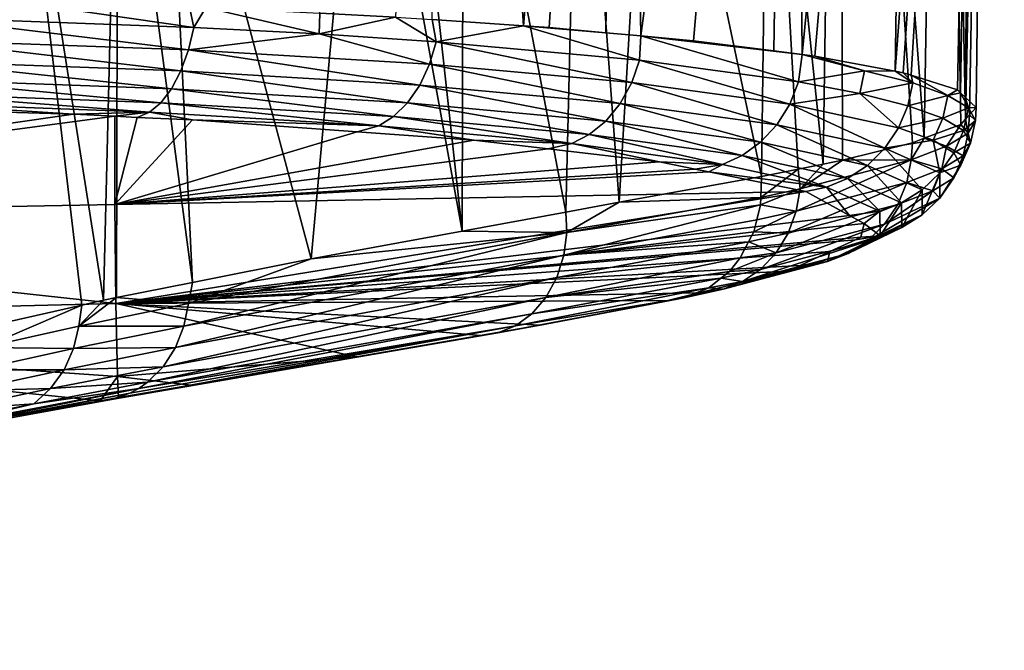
# Model space of a CAD drawing. Extents: x -0.075 to 0.075, y -0.08 to 0.
# Tile 24 of 178: x 0.01 to 0.024, y -0.078 to -0.069. Entities that reach past the tile are written whole.
import ezdxf

# ---------------------------------------------------------------- set-up
doc = ezdxf.new("R2010")
doc.units = 0
doc.layers.add('mesh', color=7, linetype='CONTINUOUS')

msp = doc.modelspace()

# ---------------------------------------------------------------- meshes
at = {"layer": 'mesh'}
mesh = msp.add_polyface(dxfattribs=at)
corners = [(0.023879, -0.069849, -0.029024), (0.024087, -0.052924, -0.026808), (0.024244, -0.053288, -0.031337), (0.02285, -0.069469, -0.023818), (0.023101, -0.05257, -0.02242), (0.018815, -0.051935, -0.014583), (0.017364, -0.068799, -0.014678), (0.01621, -0.051714, -0.01187), (0.018489, -0.045161, -0.013625), (0.01886, -0.044944, -0.014099), (0.022168, -0.042662, -0.019086), (0.021323, -0.052236, -0.018296), (0.023303, -0.04138, -0.021879), (0.024342, -0.038109, -0.031613), (0.023556, -0.053649, -0.035852), (0.017029, -0.038086, -0.046467), (0.016762, -0.038085, -0.046757), (0.016901, -0.054572, -0.047496), (0.016148, -0.057501, -0.048302), (0.016718, -0.057544, -0.047822), (0.019723, -0.05431, -0.044187), (0.018518, -0.057989, -0.045917), (0.019273, -0.058434, -0.044958), (0.018033, -0.057869, -0.04643), (0.016864, -0.05758, -0.047667), (0.020821, -0.060687, -0.042776), (0.020949, -0.061553, -0.042593), (0.022031, -0.053994, -0.040196), (0.020242, -0.059283, -0.043649), (0.020589, -0.059929, -0.043129), (0.021476, -0.069223, -0.020487), (0.019098, -0.068949, -0.016745), (0.018151, -0.045309, -0.013301), (0.016518, -0.046025, -0.011738), (0.020931, -0.043644, -0.016938), (0.021375, -0.043291, -0.01771), (0.019573, -0.044526, -0.01501), (0.020508, -0.043979, -0.016205), (0.023023, -0.041696, -0.02119), (0.023229, -0.041464, -0.021697), (0.024457, -0.038535, -0.028104), (0.024177, -0.039606, -0.025757), (0.024204, -0.039505, -0.025978), (0.022763, -0.038107, -0.037951), (0.020688, -0.0381, -0.041959), (0.017934, -0.038089, -0.045487), (0.019719, -0.058697, -0.044391)]
mesh.append_faces([[corners[k] for k in face] for face in [(0, 1, 2, 2), (1, 3, 4, 4), (5, 6, 7, 7), (8, 9, 5, 5), (10, 4, 11, 11), (4, 12, 1, 1), (2, 13, 14, 14), (15, 16, 17, 17), (17, 18, 19, 19), (20, 21, 22, 22), (20, 23, 21, 21), (17, 23, 20, 20), (17, 24, 23, 23), (19, 24, 17, 17), (25, 26, 27, 27), (28, 29, 27, 27), (4, 30, 11, 11), (31, 5, 11, 11), (5, 32, 8, 8), (5, 33, 32, 32), (7, 33, 5, 5), (34, 35, 11, 11), (11, 36, 37, 37), (5, 36, 11, 11), (5, 9, 36, 36), (38, 39, 4, 4), (1, 40, 2, 2), (41, 42, 1, 1), (14, 43, 27, 27), (27, 44, 20, 20), (45, 17, 20, 20), (20, 46, 27, 27), (22, 46, 20, 20)]])
mesh = msp.add_polyface(dxfattribs=at)
corners = [(0.021323, -0.052236, -0.018296), (0.021057, -0.06917, -0.019763), (0.019873, -0.06902, -0.01772), (0.018815, -0.051935, -0.014583), (0.017744, -0.068825, -0.015041), (0.017364, -0.068799, -0.014678), (0.01621, -0.051714, -0.01187), (0.015479, -0.068671, -0.012878), (0.014361, -0.068614, -0.012072), (0.014352, -0.06892, -0.012058), (0.016076, -0.069034, -0.01347), (0.01858, -0.068902, -0.016093), (0.019079, -0.069306, -0.016728), (0.018962, -0.069637, -0.016789), (0.015978, -0.069366, -0.013552), (0.012426, -0.069155, -0.010911), (0.012681, -0.06853, -0.01086), (0.015835, -0.069674, -0.013684), (0.01646, -0.071823, -0.04935), (0.015577, -0.063754, -0.050234), (0.015002, -0.06382, -0.05106), (0.016483, -0.063651, -0.049017), (0.017991, -0.071543, -0.047344), (0.018186, -0.063459, -0.046731), (0.018778, -0.071398, -0.046313), (0.019256, -0.063337, -0.045295), (0.020875, -0.071019, -0.043128), (0.020978, -0.063115, -0.042608), (0.014974, -0.063255, -0.050986), (0.019098, -0.068949, -0.016745), (0.016021, -0.068707, -0.013396), (0.021476, -0.069223, -0.020487), (0.021422, -0.069625, -0.020477), (0.01343, -0.06352, -0.053143), (0.012077, -0.064158, -0.055266)]
mesh.append_faces([[corners[k] for k in face] for face in [(0, 1, 2, 2), (3, 4, 5, 5), (6, 7, 8, 8), (7, 9, 8, 8), (7, 10, 9, 9), (11, 5, 4, 4), (10, 5, 12, 12), (13, 10, 12, 12), (14, 10, 13, 13), (14, 9, 10, 10), (15, 9, 14, 14), (16, 8, 9, 9), (17, 15, 14, 14), (18, 19, 20, 20), (18, 21, 19, 19), (22, 23, 21, 21), (24, 23, 22, 22), (24, 25, 23, 23), (26, 25, 24, 24), (26, 27, 25, 25), (28, 20, 19, 19), (29, 0, 2, 2), (11, 3, 29, 29), (6, 5, 30, 30), (30, 10, 7, 7), (11, 29, 5, 5), (29, 1, 31, 31), (29, 2, 1, 1), (32, 29, 31, 31), (12, 29, 32, 32), (12, 5, 29, 29), (10, 30, 5, 5), (33, 34, 20, 20)]])
mesh = msp.add_polyface(dxfattribs=at)
corners = [(0.022031, -0.053994, -0.040196), (0.020949, -0.061553, -0.042593), (0.020978, -0.063115, -0.042608), (0.023277, -0.070457, -0.037038), (0.023556, -0.053649, -0.035852), (0.021786, -0.070837, -0.041303), (0.022072, -0.07078, -0.040731), (0.023884, -0.070176, -0.033479), (0.024244, -0.053288, -0.031337), (0.023815, -0.070252, -0.034505), (0.02381, -0.069785, -0.028145), (0.023766, -0.069744, -0.027578), (0.024087, -0.052924, -0.026808), (0.02285, -0.069469, -0.023818), (0.021661, -0.069247, -0.020805), (0.023101, -0.05257, -0.02242), (0.01858, -0.068902, -0.016093), (0.017744, -0.068825, -0.015041), (0.018815, -0.051935, -0.014583), (0.020076, -0.059097, -0.043885), (0.020242, -0.059283, -0.043649), (0.019256, -0.063337, -0.045295), (0.018126, -0.061921, -0.04669), (0.018186, -0.063459, -0.046731), (0.018286, -0.059493, -0.046252), (0.018033, -0.057869, -0.04643), (0.017226, -0.059085, -0.047394), (0.018518, -0.057989, -0.045917), (0.019273, -0.058434, -0.044958), (0.016864, -0.05758, -0.047667), (0.016718, -0.057544, -0.047822), (0.018972, -0.060024, -0.045445), (0.016024, -0.061796, -0.049204), (0.017917, -0.061432, -0.046856), (0.01756, -0.061012, -0.047196), (0.01698, -0.060646, -0.047781), (0.020589, -0.059929, -0.043129), (0.020821, -0.060687, -0.042776), (0.019719, -0.058697, -0.044391)]
mesh.append_faces([[corners[k] for k in face] for face in [(0, 1, 2, 2), (0, 3, 4, 4), (5, 6, 0, 0), (4, 7, 8, 8), (3, 9, 4, 4), (10, 11, 12, 12), (13, 14, 15, 15), (16, 17, 18, 18), (0, 19, 20, 20), (21, 22, 23, 23), (21, 1, 22, 22), (2, 1, 21, 21), (24, 25, 26, 26), (24, 27, 25, 25), (28, 27, 24, 24), (26, 29, 30, 30), (25, 29, 26, 26), (31, 20, 19, 19), (32, 33, 34, 34), (35, 24, 26, 26), (34, 24, 35, 35), (31, 24, 34, 34), (31, 28, 24, 24), (0, 36, 37, 37), (0, 38, 19, 19), (22, 37, 36, 36), (1, 37, 22, 22), (38, 31, 19, 19), (31, 36, 20, 20), (34, 36, 31, 31), (34, 33, 36, 36), (22, 36, 33, 33), (38, 28, 31, 31)]])
mesh = msp.add_polyface(dxfattribs=at)
corners = [(0.020978, -0.063115, -0.042608), (0.020875, -0.071019, -0.043128), (0.021418, -0.070911, -0.042042), (0.021786, -0.070837, -0.041303), (0.022031, -0.053994, -0.040196), (0.024244, -0.053288, -0.031337), (0.023943, -0.070111, -0.032601), (0.024043, -0.070001, -0.031126), (0.023884, -0.070176, -0.033479), (0.023556, -0.053649, -0.035852), (0.023815, -0.070252, -0.034505), (0.023879, -0.069849, -0.029024), (0.02381, -0.069785, -0.028145), (0.024087, -0.052924, -0.026808), (0.022966, -0.06949, -0.024112), (0.02285, -0.069469, -0.023818), (0.023086, -0.069528, -0.024632), (0.023766, -0.069744, -0.027578), (0.023108, -0.069641, -0.024618), (0.023035, -0.069976, -0.02461), (0.022325, -0.069798, -0.022506), (0.023622, -0.069824, -0.026793), (0.02393, -0.070008, -0.029006), (0.023549, -0.070158, -0.026778), (0.022397, -0.069463, -0.022508), (0.021661, -0.069247, -0.020805), (0.021422, -0.069625, -0.020477), (0.021292, -0.069954, -0.020514), (0.023104, -0.070523, -0.037849), (0.023277, -0.070457, -0.037038), (0.022072, -0.07078, -0.040731), (0.021323, -0.052236, -0.018296), (0.021476, -0.069223, -0.020487), (0.021057, -0.06917, -0.019763), (0.023101, -0.05257, -0.02242)]
mesh.append_faces([[corners[k] for k in face] for face in [(0, 1, 2, 2), (3, 0, 2, 2), (4, 0, 3, 3), (5, 6, 7, 7), (5, 8, 6, 6), (9, 10, 8, 8), (11, 5, 7, 7), (12, 13, 11, 11), (13, 14, 15, 15), (13, 16, 14, 14), (13, 17, 16, 16), (18, 19, 20, 20), (21, 19, 18, 18), (16, 18, 14, 14), (16, 21, 18, 18), (17, 21, 16, 16), (17, 12, 21, 21), (22, 11, 7, 7), (22, 12, 11, 11), (22, 21, 12, 12), (23, 21, 22, 22), (23, 19, 21, 21), (24, 25, 15, 15), (18, 15, 14, 14), (18, 24, 15, 15), (20, 24, 18, 18), (20, 26, 24, 24), (27, 26, 20, 20), (4, 28, 29, 29), (4, 30, 28, 28), (31, 32, 33, 33), (34, 25, 32, 32), (24, 32, 25, 25), (26, 32, 24, 24)]])
mesh = msp.add_polyface(dxfattribs=at)
corners = [(0.01808, -0.070535, -0.017384), (0.017731, -0.070611, -0.017641), (0.016632, -0.070482, -0.016139), (0.020303, -0.070841, -0.020934), (0.0199, -0.07091, -0.021121), (0.019371, -0.070804, -0.019882), (0.021292, -0.069954, -0.020514), (0.019079, -0.069306, -0.016728), (0.021422, -0.069625, -0.020477), (0.018962, -0.069637, -0.016789), (0.020098, -0.070951, -0.021585), (0.020591, -0.07071, -0.020801), (0.021836, -0.071177, -0.024849), (0.020864, -0.070514, -0.020681), (0.018793, -0.069942, -0.016891), (0.021102, -0.070257, -0.020583), (0.01858, -0.070202, -0.017031), (0.018337, -0.070402, -0.0172), (0.015835, -0.069674, -0.013684), (0.015656, -0.069936, -0.013862), (0.015451, -0.070138, -0.014072), (0.015235, -0.070275, -0.014301), (0.014912, -0.07036, -0.014657), (0.012017, -0.069933, -0.011521), (0.012176, -0.069728, -0.011276), (0.012315, -0.069464, -0.011068), (0.015978, -0.069366, -0.013552), (0.012426, -0.069155, -0.010911), (0.01646, -0.071823, -0.04935), (0.015002, -0.06382, -0.05106), (0.014237, -0.072232, -0.052265), (0.017991, -0.071543, -0.047344), (0.016483, -0.063651, -0.049017), (0.011338, -0.071431, -0.021553)]
mesh.append_faces([[corners[k] for k in face] for face in [(0, 1, 2, 2), (3, 4, 5, 5), (6, 7, 8, 8), (9, 7, 6, 6), (3, 10, 4, 4), (11, 12, 3, 3), (13, 14, 15, 15), (13, 16, 14, 14), (11, 16, 13, 13), (11, 17, 16, 16), (3, 17, 11, 11), (3, 0, 17, 17), (5, 0, 3, 3), (5, 1, 0, 0), (16, 18, 14, 14), (16, 19, 18, 18), (17, 19, 16, 16), (17, 20, 19, 19), (0, 20, 17, 17), (0, 21, 20, 20), (2, 21, 0, 0), (2, 22, 21, 21), (23, 20, 21, 21), (24, 19, 20, 20), (25, 18, 19, 19), (15, 9, 6, 6), (14, 9, 15, 15), (14, 26, 9, 9), (18, 26, 14, 14), (25, 27, 18, 18), (28, 29, 30, 30), (31, 32, 28, 28), (33, 2, 1, 1)]])
mesh = msp.add_polyface(dxfattribs=at)
corners = [(0.008504, -0.068676, -0.008863), (0.009711, -0.068424, -0.009302), (0.012502, -0.068822, -0.010812), (0.00851, -0.068396, -0.008871), (0.008383, -0.068393, -0.008825), (0.008174, -0.06979, -0.009653), (0.011849, -0.070071, -0.011786), (0.00806, -0.06993, -0.009945), (0.012017, -0.069933, -0.011521), (0.008282, -0.069584, -0.009382), (0.012176, -0.069728, -0.011276), (0.008377, -0.069319, -0.009151), (0.012315, -0.069464, -0.011068), (0.012426, -0.069155, -0.010911), (0.008452, -0.06901, -0.008975), (0.014352, -0.06892, -0.012058), (0.012681, -0.06853, -0.01086), (0.015451, -0.070138, -0.014072), (0.015656, -0.069936, -0.013862), (0.010732, -0.070103, -0.01151), (0.008626, -0.073451, -0.061909), (0.009195, -0.06457, -0.060651), (0.008636, -0.064688, -0.062255), (0.009321, -0.073262, -0.06017), (0.009308, -0.064552, -0.060403), (0.009392, -0.073243, -0.059992), (0.009855, -0.064464, -0.059214), (0.011172, -0.072842, -0.056739), (0.011383, -0.064254, -0.056499), (0.010854, -0.072914, -0.05732), (0.008546, -0.064552, -0.062253), (0.01244, -0.068521, -0.010734), (0.008166, -0.073575, -0.063061), (0.007951, -0.064834, -0.064233), (0.012486, -0.07258, -0.054821), (0.012077, -0.064158, -0.055266), (0.014237, -0.072232, -0.052265), (0.015002, -0.06382, -0.05106), (0.00983, -0.064305, -0.059227), (0.007676, -0.06479, -0.065315)]
mesh.append_faces([[corners[k] for k in face] for face in [(0, 1, 2, 2), (0, 3, 1, 1), (4, 3, 0, 0), (5, 6, 7, 7), (5, 8, 6, 6), (9, 8, 5, 5), (9, 10, 8, 8), (11, 10, 9, 9), (11, 12, 10, 10), (0, 13, 14, 14), (2, 13, 0, 0), (2, 15, 13, 13), (16, 15, 2, 2), (10, 17, 8, 8), (12, 18, 10, 10), (6, 19, 7, 7), (12, 14, 13, 13), (11, 14, 12, 12), (20, 21, 22, 22), (23, 24, 21, 21), (25, 26, 24, 24), (26, 27, 28, 28), (25, 29, 26, 26), (21, 30, 22, 22), (2, 31, 16, 16), (2, 1, 31, 31), (32, 22, 33, 33), (34, 35, 28, 28), (36, 37, 35, 35), (33, 22, 30, 30), (38, 21, 24, 24), (38, 30, 21, 21), (39, 33, 30, 30)]])
mesh = msp.add_polyface(dxfattribs=at)
corners = [(0.015235, -0.070275, -0.014301), (0.014912, -0.07036, -0.014657), (0.012486, -0.070186, -0.012566), (0.011849, -0.070071, -0.011786), (0.01167, -0.070148, -0.012075), (0.012017, -0.069933, -0.011521), (0.011337, -0.070132, -0.011874), (0.011288, -0.074304, -0.053806), (0.011391, -0.074278, -0.0533), (0.012461, -0.074094, -0.051727), (0.011124, -0.074324, -0.053693), (0.011822, -0.074052, -0.054198), (0.010146, -0.074367, -0.056749), (0.011694, -0.074142, -0.054101), (0.012051, -0.073824, -0.05438), (0.010392, -0.074145, -0.056917), (0.012233, -0.073541, -0.054537), (0.01059, -0.073868, -0.057064), (0.012358, -0.073223, -0.054659), (0.01073, -0.073553, -0.05718), (0.012424, -0.072891, -0.054743), (0.010808, -0.073223, -0.057261), (0.011363, -0.072804, -0.05646), (0.012486, -0.07258, -0.054821), (0.014901, -0.073675, -0.048536), (0.014237, -0.072232, -0.052265), (0.018007, -0.071844, -0.047315), (0.01796, -0.07218, -0.047235), (0.017856, -0.072506, -0.047112), (0.017696, -0.0728, -0.046952), (0.017488, -0.073042, -0.046762), (0.011561, -0.074214, -0.054003), (0.017247, -0.073218, -0.046555), (0.011383, -0.064254, -0.056499), (0.011172, -0.072842, -0.056739), (0.016632, -0.070482, -0.016139), (0.011338, -0.071431, -0.021553), (0.011378, -0.073965, -0.048521), (0.011352, -0.072892, -0.034994), (0.012077, -0.064158, -0.055266)]
mesh.append_faces([[corners[k] for k in face] for face in [(0, 1, 2, 2), (3, 2, 4, 4), (3, 0, 2, 2), (5, 0, 3, 3), (4, 6, 3, 3), (7, 8, 9, 9), (7, 10, 8, 8), (11, 12, 13, 13), (14, 15, 11, 11), (16, 17, 14, 14), (18, 19, 16, 16), (20, 21, 18, 18), (20, 22, 21, 21), (23, 22, 20, 20), (9, 24, 7, 7), (20, 25, 23, 23), (18, 26, 20, 20), (16, 27, 18, 18), (14, 28, 16, 16), (11, 29, 14, 14), (13, 30, 11, 11), (31, 32, 13, 13), (33, 22, 23, 23), (33, 34, 22, 22), (1, 35, 36, 36), (36, 2, 1, 1), (36, 4, 2, 2), (6, 4, 36, 36), (24, 37, 38, 38), (9, 37, 24, 24), (37, 8, 10, 10), (9, 8, 37, 37), (25, 39, 23, 23)]])
mesh = msp.add_polyface(dxfattribs=at)
corners = [(0.011849, -0.070071, -0.011786), (0.011337, -0.070132, -0.011874), (0.010732, -0.070103, -0.01151), (0.008372, -0.074813, -0.059258), (0.011561, -0.074214, -0.054003), (0.011694, -0.074142, -0.054101), (0.008068, -0.074889, -0.059105), (0.011363, -0.072804, -0.05646), (0.011172, -0.072842, -0.056739), (0.010808, -0.073223, -0.057261), (0.009396, -0.073541, -0.05987), (0.009392, -0.073243, -0.059992), (0.009321, -0.073262, -0.06017), (0.010854, -0.072914, -0.05732), (0.009726, -0.074564, -0.055749), (0.011124, -0.074324, -0.053693), (0.011288, -0.074304, -0.053806), (0.009147, -0.074179, -0.05969), (0.008265, -0.074395, -0.061687), (0.008931, -0.074451, -0.05956), (0.009303, -0.073868, -0.059794), (0.008434, -0.074087, -0.061779), (0.008537, -0.073761, -0.061847), (0.008626, -0.073451, -0.061909), (0.008522, -0.074749, -0.059336), (0.010146, -0.074367, -0.056749), (0.011822, -0.074052, -0.054198), (0.010392, -0.074145, -0.056917), (0.012051, -0.073824, -0.05438), (0.01059, -0.073868, -0.057064), (0.012233, -0.073541, -0.054537), (0.01073, -0.073553, -0.05718), (0.012358, -0.073223, -0.054659), (0.008667, -0.074667, -0.059413), (0.009195, -0.06457, -0.060651), (0.009308, -0.064552, -0.060403), (0.009855, -0.064464, -0.059214)]
mesh.append_faces([[corners[k] for k in face] for face in [(0, 1, 2, 2), (3, 4, 5, 5), (6, 4, 3, 3), (7, 8, 9, 9), (10, 11, 12, 12), (10, 13, 11, 11), (14, 15, 16, 16), (17, 18, 19, 19), (20, 21, 17, 17), (10, 22, 20, 20), (12, 23, 10, 10), (5, 24, 3, 3), (5, 25, 24, 24), (26, 27, 25, 25), (28, 29, 27, 27), (30, 31, 29, 29), (32, 9, 31, 31), (25, 33, 24, 24), (25, 19, 33, 33), (27, 19, 25, 25), (27, 17, 19, 19), (29, 17, 27, 27), (29, 20, 17, 17), (31, 20, 29, 29), (31, 10, 20, 20), (9, 10, 31, 31), (9, 13, 10, 10), (8, 13, 9, 9), (6, 16, 4, 4), (6, 14, 16, 16), (12, 34, 23, 23), (11, 35, 12, 12), (36, 13, 8, 8)]])
mesh = msp.add_polyface(dxfattribs=at)
corners = [(0.00806, -0.06993, -0.009945), (0.010732, -0.070103, -0.01151), (0.007883, -0.070018, -0.0104), (0.007865, -0.073965, -0.063877), (0.007955, -0.073656, -0.063926), (0.007493, -0.073832, -0.065822), (0.007984, -0.073645, -0.063808), (0.008166, -0.073575, -0.063061), (0.007372, -0.073942, -0.067254), (0.00736, -0.073953, -0.067389), (0.007239, -0.074265, -0.067355), (0.007189, -0.074108, -0.0694), (0.009147, -0.074179, -0.05969), (0.008434, -0.074087, -0.061779), (0.008265, -0.074395, -0.061687), (0.009303, -0.073868, -0.059794), (0.008537, -0.073761, -0.061847), (0.009396, -0.073541, -0.05987), (0.008626, -0.073451, -0.061909), (0.007117, -0.074589, -0.06732), (0.007753, -0.07429, -0.06382), (0.007177, -0.065357, -0.071093), (0.007173, -0.074178, -0.070377), (0.007318, -0.06514, -0.068272), (0.007363, -0.06507, -0.067367), (0.007469, -0.065027, -0.0668), (0.00775, -0.064915, -0.065304), (0.008636, -0.064688, -0.062255), (-0.000062, -0.07317, -0.034972), (0.011352, -0.072892, -0.034994), (0.011378, -0.073965, -0.048521), (-0.000062, -0.071649, -0.021539), (0.011337, -0.070132, -0.011874), (0.011338, -0.071431, -0.021553), (0.011124, -0.074324, -0.053693), (0.009726, -0.074564, -0.055749), (0.007113, -0.074462, -0.070356), (0.007951, -0.064834, -0.064233), (0.006887, -0.06711, -0.093031), (0.006852, -0.07612, -0.095446), (0.006747, -0.071276, -0.115177)]
mesh.append_faces([[corners[k] for k in face] for face in [(0, 1, 2, 2), (3, 4, 5, 5), (3, 6, 4, 4), (7, 6, 3, 3), (8, 9, 10, 10), (11, 10, 9, 9), (12, 13, 14, 14), (15, 16, 13, 13), (17, 18, 16, 16), (10, 5, 8, 8), (10, 3, 5, 5), (19, 3, 10, 10), (19, 20, 3, 3), (13, 3, 20, 20), (16, 3, 13, 13), (16, 7, 3, 3), (18, 7, 16, 16), (11, 21, 22, 22), (9, 23, 11, 11), (5, 24, 8, 8), (4, 25, 5, 5), (6, 26, 4, 4), (18, 27, 7, 7), (28, 29, 30, 30), (31, 32, 33, 33), (31, 1, 32, 32), (31, 2, 1, 1), (28, 34, 35, 35), (29, 31, 33, 33), (11, 36, 10, 10), (7, 37, 6, 6), (38, 39, 22, 22), (38, 40, 39, 39)]])
mesh = msp.add_polyface(dxfattribs=at)
corners = [(0.006034, -0.075509, -0.067155), (0.005899, -0.075736, -0.070249), (0.005766, -0.075759, -0.070246), (0.006069, -0.075662, -0.070257), (0.006367, -0.07537, -0.067195), (0.002182, -0.075208, -0.116803), (0.005795, -0.075147, -0.1161), (0.005821, -0.074677, -0.116197), (0.005816, -0.073917, -0.116248), (0.00218, -0.071573, -0.117083), (-0.002181, -0.075208, -0.116803), (0.005691, -0.075223, -0.061966), (-0.000063, -0.075359, -0.061958), (0.007672, -0.074951, -0.059548), (-0.000062, -0.07317, -0.034972), (0.007943, -0.0749, -0.059047), (0.011378, -0.073965, -0.048521), (0.011124, -0.074324, -0.053693), (0.005705, -0.075541, -0.066578), (0.00576, -0.075482, -0.065782), (-0.000062, -0.071649, -0.021539), (0.011352, -0.072892, -0.034994), (0.006014, -0.073915, -0.116223), (0.00595, -0.077903, -0.115399), (0.006198, -0.073906, -0.116123), (0.005888, -0.069836, -0.116288), (0.005564, -0.075794, -0.070241), (0.005487, -0.07577, -0.069694), (0.005667, -0.07558, -0.067116), (0.006389, -0.075279, -0.063368), (0.006718, -0.075211, -0.063463), (0.005644, -0.077913, -0.115527), (0.0058, -0.071518, -0.116409), (-0.000064, -0.077379, -0.088311), (0.005814, -0.078, -0.115437)]
mesh.append_faces([[corners[k] for k in face] for face in [(0, 1, 2, 2), (0, 3, 1, 1), (0, 4, 3, 3), (5, 6, 7, 7), (7, 8, 5, 5), (9, 10, 5, 5), (11, 12, 13, 13), (14, 13, 12, 12), (15, 13, 14, 14), (16, 17, 14, 14), (11, 18, 12, 12), (11, 19, 18, 18), (14, 20, 21, 21), (22, 8, 7, 7), (6, 22, 7, 7), (22, 23, 24, 24), (24, 25, 22, 22), (26, 27, 28, 28), (29, 18, 19, 19), (29, 28, 18, 18), (28, 2, 26, 26), (28, 0, 2, 2), (30, 0, 28, 28), (5, 31, 6, 6), (5, 32, 9, 9), (5, 8, 32, 32), (26, 12, 27, 27), (26, 33, 12, 12), (12, 28, 27, 27), (12, 18, 28, 28), (29, 19, 11, 11), (6, 34, 22, 22), (22, 32, 8, 8)]])
mesh = msp.add_polyface(dxfattribs=at)
corners = [(0.023923, -0.070382, -0.033463), (0.023884, -0.070176, -0.033479), (0.023815, -0.070252, -0.034505), (0.023607, -0.070574, -0.035682), (0.023277, -0.070457, -0.037038), (0.023852, -0.070715, -0.033427), (0.023958, -0.070528, -0.031206), (0.023817, -0.070853, -0.031177), (0.023715, -0.070669, -0.028969), (0.022897, -0.070304, -0.024621), (0.023035, -0.069976, -0.02461), (0.023549, -0.070158, -0.026778), (0.022325, -0.069798, -0.022506), (0.021292, -0.069954, -0.020514), (0.023084, -0.070774, -0.037862), (0.023538, -0.070907, -0.035639), (0.023943, -0.070111, -0.032601), (0.024031, -0.070194, -0.031235), (0.023857, -0.070342, -0.028984), (0.023408, -0.070485, -0.026776), (0.023507, -0.070967, -0.028962), (0.022694, -0.070604, -0.024653), (0.021102, -0.070257, -0.020583), (0.022438, -0.070858, -0.024705), (0.020864, -0.070514, -0.020681), (0.024043, -0.070001, -0.031126), (0.02393, -0.070008, -0.029006), (0.022072, -0.07078, -0.040731), (0.023104, -0.070523, -0.037849)]
mesh.append_faces([[corners[k] for k in face] for face in [(0, 1, 2, 2), (3, 2, 4, 4), (3, 0, 2, 2), (5, 0, 3, 3), (5, 6, 0, 0), (7, 6, 5, 5), (7, 8, 6, 6), (9, 10, 11, 11), (9, 12, 10, 10), (13, 12, 9, 9), (14, 3, 4, 4), (15, 5, 3, 3), (0, 16, 1, 1), (0, 17, 16, 16), (6, 17, 0, 0), (6, 18, 17, 17), (8, 18, 6, 6), (8, 19, 18, 18), (20, 19, 8, 8), (20, 21, 19, 19), (22, 23, 24, 24), (22, 21, 23, 23), (17, 25, 16, 16), (17, 26, 25, 25), (18, 26, 17, 17), (18, 11, 26, 26), (19, 11, 18, 18), (19, 9, 11, 11), (21, 9, 19, 19), (21, 13, 9, 9), (22, 13, 21, 21), (27, 14, 28, 28), (14, 4, 28, 28)]])
mesh = msp.add_polyface(dxfattribs=at)
corners = [(0.021848, -0.072272, -0.037358), (0.021446, -0.072329, -0.037245), (0.021885, -0.072126, -0.035054), (0.022072, -0.07078, -0.040731), (0.021447, -0.071202, -0.042024), (0.023084, -0.070774, -0.037862), (0.021786, -0.070837, -0.041303), (0.021418, -0.070911, -0.042042), (0.02139, -0.071532, -0.041957), (0.020862, -0.071436, -0.043071), (0.02126, -0.072415, -0.038171), (0.020311, -0.072681, -0.041281), (0.022154, -0.072155, -0.037458), (0.022442, -0.07197, -0.03756), (0.020595, -0.072568, -0.041438), (0.020861, -0.072388, -0.041592), (0.022692, -0.071724, -0.037656), (0.021091, -0.072145, -0.041736), (0.022888, -0.07143, -0.037742), (0.02127, -0.071854, -0.04186), (0.020764, -0.071833, -0.042967), (0.023019, -0.071106, -0.037811), (0.022945, -0.071773, -0.033246), (0.022627, -0.071893, -0.033205), (0.022264, -0.071951, -0.033161), (0.022342, -0.071915, -0.032772), (0.022622, -0.071531, -0.028995), (0.021836, -0.071177, -0.024849), (0.022146, -0.071051, -0.024772), (0.022176, -0.071592, -0.029039), (0.021531, -0.07124, -0.024939), (0.020591, -0.07071, -0.020801), (0.020864, -0.070514, -0.020681), (0.022438, -0.070858, -0.024705), (0.020865, -0.071327, -0.043086), (0.020875, -0.071019, -0.043128), (0.020806, -0.07166, -0.043012), (0.020686, -0.071983, -0.042905)]
mesh.append_faces([[corners[k] for k in face] for face in [(0, 1, 2, 2), (3, 4, 5, 5), (6, 4, 3, 3), (7, 4, 6, 6), (4, 8, 5, 5), (4, 9, 8, 8), (0, 10, 1, 1), (0, 11, 10, 10), (12, 11, 0, 0), (13, 14, 12, 12), (13, 15, 14, 14), (16, 15, 13, 13), (16, 17, 15, 15), (18, 17, 16, 16), (18, 19, 17, 17), (19, 8, 20, 20), (19, 21, 8, 8), (18, 21, 19, 19), (0, 22, 12, 12), (2, 23, 0, 0), (23, 24, 25, 25), (2, 24, 23, 23), (26, 27, 28, 28), (29, 27, 26, 26), (29, 30, 27, 27), (31, 28, 27, 27), (32, 28, 31, 31), (32, 33, 28, 28), (7, 34, 4, 4), (35, 34, 7, 7), (9, 36, 8, 8), (19, 37, 17, 17), (34, 9, 4, 4)]])
mesh = msp.add_polyface(dxfattribs=at)
corners = [(0.018007, -0.071844, -0.047315), (0.01646, -0.071823, -0.04935), (0.014237, -0.072232, -0.052265), (0.017991, -0.071543, -0.047344), (0.018778, -0.071398, -0.046313), (0.014901, -0.073675, -0.048536), (0.016729, -0.07336, -0.046144), (0.016989, -0.073324, -0.046346), (0.017614, -0.073208, -0.044987), (0.017247, -0.073218, -0.046555), (0.020098, -0.072658, -0.04249), (0.017488, -0.073042, -0.046762), (0.01796, -0.07218, -0.047235), (0.020862, -0.071436, -0.043071), (0.011288, -0.074304, -0.053806), (0.012424, -0.072891, -0.054743), (0.012358, -0.073223, -0.054659), (0.012233, -0.073541, -0.054537), (0.017856, -0.072506, -0.047112), (0.012051, -0.073824, -0.05438), (0.017696, -0.0728, -0.046952), (0.011822, -0.074052, -0.054198), (0.011694, -0.074142, -0.054101), (0.011561, -0.074214, -0.054003), (0.011338, -0.071431, -0.021553), (0.020098, -0.070951, -0.021585), (0.021531, -0.07124, -0.024939), (0.0199, -0.07091, -0.021121), (0.019371, -0.070804, -0.019882), (0.017731, -0.070611, -0.017641), (0.022176, -0.071592, -0.029039), (0.011352, -0.072892, -0.034994), (0.019495, -0.072846, -0.042123), (0.019953, -0.072734, -0.041098), (0.02126, -0.072415, -0.038171), (0.021885, -0.072126, -0.035054), (0.021446, -0.072329, -0.037245), (0.019735, -0.072806, -0.042265), (0.020279, -0.072515, -0.04261), (0.020686, -0.071983, -0.042905)]
mesh.append_faces([[corners[k] for k in face] for face in [(0, 1, 2, 2), (0, 3, 1, 1), (4, 3, 0, 0), (5, 6, 7, 7), (8, 7, 6, 6), (9, 10, 11, 11), (12, 13, 0, 0), (14, 7, 9, 9), (14, 5, 7, 7), (15, 0, 2, 2), (16, 12, 0, 0), (17, 18, 12, 12), (19, 20, 18, 18), (21, 11, 20, 20), (22, 9, 11, 11), (23, 14, 9, 9), (24, 25, 26, 26), (24, 27, 25, 25), (28, 27, 24, 24), (24, 29, 28, 28), (26, 30, 31, 31), (5, 31, 6, 6), (31, 8, 6, 6), (31, 32, 8, 8), (33, 32, 31, 31), (31, 34, 33, 33), (35, 36, 31, 31), (31, 24, 26, 26), (8, 37, 7, 7), (32, 37, 8, 8), (11, 38, 20, 20), (18, 39, 12, 12), (9, 7, 37, 37)]])
mesh = msp.add_polyface(dxfattribs=at)
corners = [(0.023507, -0.071337, -0.033339), (0.023713, -0.07104, -0.033385), (0.023402, -0.071232, -0.035583), (0.023538, -0.070907, -0.035639), (0.023019, -0.071106, -0.037811), (0.023084, -0.070774, -0.037862), (0.02139, -0.071532, -0.041957), (0.023507, -0.070967, -0.028962), (0.023715, -0.070669, -0.028969), (0.023817, -0.070853, -0.031177), (0.022888, -0.07143, -0.037742), (0.022692, -0.071724, -0.037656), (0.022442, -0.07197, -0.03756), (0.023245, -0.071585, -0.033292), (0.022154, -0.072155, -0.037458), (0.022945, -0.071773, -0.033246), (0.021848, -0.072272, -0.037358), (0.022627, -0.071893, -0.033205), (0.022342, -0.071915, -0.032772), (0.022392, -0.07171, -0.030413), (0.023607, -0.070574, -0.035682), (0.023852, -0.070715, -0.033427), (0.023244, -0.071218, -0.028965), (0.022942, -0.071408, -0.028976), (0.022622, -0.071531, -0.028995), (0.022176, -0.071592, -0.029039), (0.022694, -0.070604, -0.024653), (0.022438, -0.070858, -0.024705), (0.022146, -0.071051, -0.024772)]
mesh.append_faces([[corners[k] for k in face] for face in [(0, 1, 2, 2), (3, 2, 1, 1), (3, 4, 2, 2), (5, 4, 3, 3), (5, 6, 4, 4), (7, 8, 9, 9), (10, 2, 4, 4), (11, 2, 10, 10), (11, 0, 2, 2), (12, 0, 11, 11), (12, 13, 0, 0), (14, 13, 12, 12), (14, 15, 13, 13), (16, 17, 15, 15), (17, 18, 19, 19), (3, 20, 5, 5), (1, 21, 3, 3), (1, 9, 21, 21), (0, 9, 1, 1), (0, 7, 9, 9), (13, 7, 0, 0), (13, 22, 7, 7), (15, 22, 13, 13), (15, 23, 22, 22), (17, 23, 15, 15), (17, 24, 23, 23), (19, 24, 17, 17), (19, 25, 24, 24), (22, 26, 7, 7), (22, 27, 26, 26), (23, 27, 22, 22), (23, 28, 27, 27), (24, 28, 23, 23)]])
mesh = msp.add_polyface(dxfattribs=at)
corners = [(0.021836, -0.071177, -0.024849), (0.021531, -0.07124, -0.024939), (0.020098, -0.070951, -0.021585), (0.021091, -0.072145, -0.041736), (0.020402, -0.072417, -0.042691), (0.020861, -0.072388, -0.041592), (0.020564, -0.072219, -0.042808), (0.020595, -0.072568, -0.041438), (0.020098, -0.072658, -0.04249), (0.020311, -0.072681, -0.041281), (0.019953, -0.072734, -0.041098), (0.02126, -0.072415, -0.038171), (0.019495, -0.072846, -0.042123), (0.022154, -0.072155, -0.037458), (0.020303, -0.070841, -0.020934), (0.017856, -0.072506, -0.047112), (0.017696, -0.0728, -0.046952), (0.011352, -0.072892, -0.034994), (0.022264, -0.071951, -0.033161), (0.021885, -0.072126, -0.035054), (0.022342, -0.071915, -0.032772), (0.022392, -0.07171, -0.030413), (0.022176, -0.071592, -0.029039), (0.021446, -0.072329, -0.037245), (0.02139, -0.071532, -0.041957), (0.020806, -0.07166, -0.043012), (0.020764, -0.071833, -0.042967), (0.020686, -0.071983, -0.042905), (0.02127, -0.071854, -0.04186), (0.020279, -0.072515, -0.04261), (0.019735, -0.072806, -0.042265), (0.018778, -0.071398, -0.046313), (0.020865, -0.071327, -0.043086), (0.020875, -0.071019, -0.043128), (0.018007, -0.071844, -0.047315), (0.017247, -0.073218, -0.046555), (0.017488, -0.073042, -0.046762), (0.01796, -0.07218, -0.047235), (0.020862, -0.071436, -0.043071)]
mesh.append_faces([[corners[k] for k in face] for face in [(0, 1, 2, 2), (3, 4, 5, 5), (3, 6, 4, 4), (7, 8, 9, 9), (9, 10, 11, 11), (9, 12, 10, 10), (13, 7, 9, 9), (14, 0, 2, 2), (15, 16, 6, 6), (16, 4, 6, 6), (17, 18, 19, 19), (17, 20, 18, 18), (17, 21, 20, 20), (17, 22, 21, 21), (17, 23, 11, 11), (24, 25, 26, 26), (26, 27, 28, 28), (27, 6, 3, 3), (7, 29, 8, 8), (5, 29, 7, 7), (4, 29, 5, 5), (30, 12, 9, 9), (8, 30, 9, 9), (31, 32, 33, 33), (31, 34, 32, 32), (35, 30, 8, 8), (16, 29, 4, 4), (8, 29, 36, 36), (37, 26, 25, 25), (37, 27, 26, 26), (6, 27, 15, 15), (34, 38, 32, 32), (37, 25, 38, 38)]])

doc.saveas('drawing.dxf')
